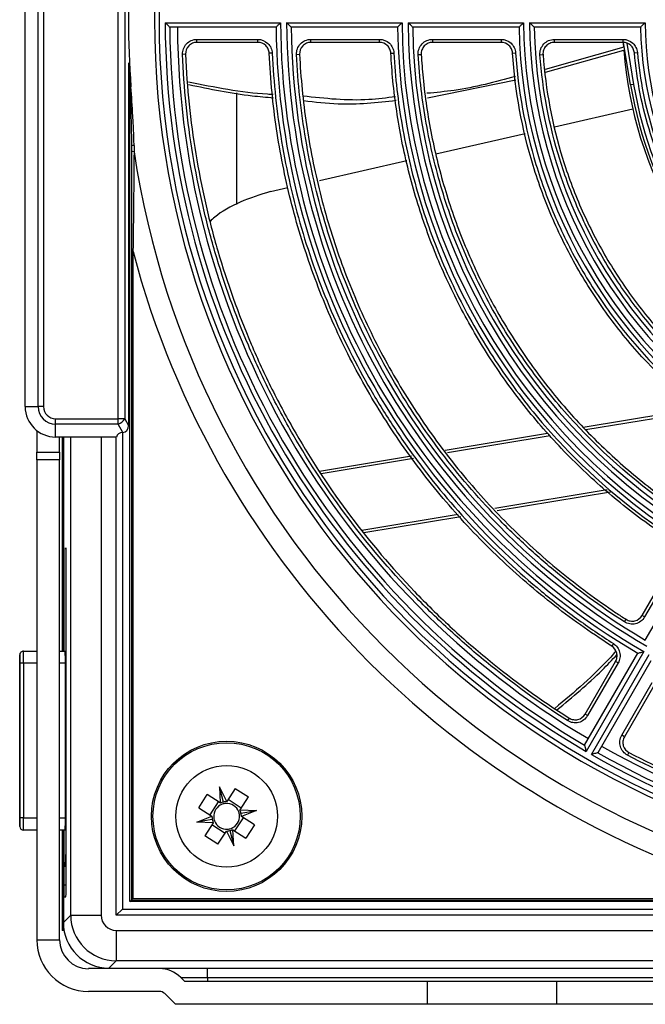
# Model space of a CAD drawing. Header units: millimetres. Extents: x 156 to 887, y -58 to 920.
# Tile 1 of 118: x 529 to 550, y 87 to 119. Entities that reach past the tile are written whole.
import ezdxf

# ---------------------------------------------------------------- set-up
doc = ezdxf.new("R2010")
doc.units = ezdxf.units.MM

msp = doc.modelspace()

# ---------------------------------------------------------------- linework, layer by layer
at = {"color": 7, "linetype": 'Continuous', "lineweight": 25}
for p, q in [((532.169, 106.304), (532.169, 132.601)), ((532.387, 132.601), (532.387, 106.304)), ((529.11, 106.701), (529.11, 132.205)), ((529.537, 106.701), (529.537, 132.205)), ((529.714, 132.205), (529.714, 106.701)), ((533.719, 119.352), (537.519, 119.352)), ((537.37, 119.202), (533.87, 119.202)), ((537.719, 119.352), (541.519, 119.352)), ((541.37, 119.202), (537.87, 119.202)), ((541.719, 119.352), (545.519, 119.352)), ((545.371, 119.202), (541.87, 119.202)), ((545.719, 119.352), (549.519, 119.352)), ((549.371, 119.202), (545.871, 119.202)), ((534.765, 118.704), (534.765, 118.804)), ((534.765, 118.804), (536.771, 118.804)), ((536.771, 118.704), (536.771, 118.804)), ((538.519, 118.704), (538.519, 118.804)), ((538.519, 118.804), (540.776, 118.804)), ((540.776, 118.704), (540.776, 118.804)), ((542.525, 118.804), (544.783, 118.804)), ((542.525, 118.804), (542.525, 118.704)), ((544.783, 118.804), (544.783, 118.704)), ((546.534, 118.704), (546.534, 118.804)), ((546.534, 118.804), (548.795, 118.804)), ((548.795, 118.704), (548.795, 118.804)), ((548.816, 118.547), (548.803, 118.761)), ((536.771, 118.704), (534.765, 118.704)), ((540.776, 118.704), (538.519, 118.704)), ((544.783, 118.704), (542.525, 118.704)), ((548.816, 118.547), (546.23, 117.811)), ((546.242, 117.721), (548.823, 118.451)), ((548.795, 118.704), (546.534, 118.704)), ((549.045, 117.303), (548.813, 118.703)), ((534.391, 118.313), (534.291, 118.309)), ((537.245, 118.35), (537.145, 118.346)), ((538.045, 118.306), (538.144, 118.311)), ((541.15, 118.349), (541.25, 118.354)), ((542.051, 118.301), (542.15, 118.307)), ((545.157, 118.354), (545.257, 118.36)), ((546.06, 118.293), (546.16, 118.301)), ((549.168, 118.361), (549.268, 118.37)), ((532.51, 118.035), (532.51, 106.083)), ((542.36, 116.877), (545.267, 117.467)), ((532.56, 117.235), (532.592, 117.237)), ((532.56, 90.394), (532.56, 117.235)), ((549.143, 117.319), (549.045, 117.303)), ((536.063, 117.038), (536.063, 113.365)), ((546.543, 115.926), (549.116, 116.513)), ((542.629, 115.032), (545.578, 115.705)), ((532.61, 115.299), (532.61, 90.444)), ((538.8, 114.158), (541.677, 114.815)), ((537.186, 113.79), (537.756, 113.92)), ((532.61, 111.812), (532.66, 111.812)), ((532.66, 111.812), (532.66, 90.494)), ((529.11, 106.701), (529.537, 106.701)), ((529.714, 106.701), (529.537, 106.701)), ((547.484, 106.02), (551.291, 106.652)), ((530.11, 106.128), (530.11, 106.304)), ((530.11, 106.304), (532.169, 106.304)), ((532.169, 106.128), (530.11, 106.128)), ((530.11, 105.701), (530.11, 106.128)), ((532.169, 106.128), (532.169, 106.304)), ((532.387, 106.304), (532.169, 106.304)), ((532.322, 105.851), (532.169, 106.128)), ((532.387, 106.304), (532.51, 106.083)), ((529.493, 105.914), (529.493, 105.201)), ((532.322, 105.851), (532.31, 105.851)), ((532.31, 105.851), (532.31, 90.144)), ((542.938, 105.266), (546.311, 105.826)), ((532.116, 105.701), (530.11, 105.701)), ((530.243, 105.201), (530.243, 105.701)), ((530.327, 105.701), (530.327, 98.647)), ((530.343, 105.701), (530.343, 98.647)), ((530.368, 105.701), (530.368, 98.647)), ((531.61, 105.701), (531.61, 89.944)), ((532.11, 89.944), (532.11, 105.701)), ((529.493, 105.201), (530.243, 105.201)), ((529.493, 104.949), (529.493, 105.201)), ((530.243, 105.201), (530.243, 104.949)), ((529.493, 104.949), (529.493, 89.135)), ((530.243, 104.949), (529.493, 104.949)), ((530.243, 89.135), (530.243, 104.949)), ((538.802, 104.579), (541.825, 105.081)), ((548.382, 103.888), (544.647, 103.268)), ((543.453, 103.07), (540.26, 102.54)), ((530.384, 102.047), (530.382, 102.047)), ((530.454, 102.047), (530.452, 102.047)), ((549.528, 99.01), (551.278, 102.041)), ((530.379, 101.647), (530.379, 98.647)), ((530.387, 98.647), (530.387, 101.647)), ((530.448, 101.647), (530.448, 91.947)), ((530.457, 90.947), (530.457, 101.647)), ((549.421, 99.821), (550.549, 101.776)), ((550.636, 101.726), (549.507, 99.771)), ((548.839, 99.609), (548.893, 99.694)), ((549.507, 99.771), (549.421, 99.821)), ((529.055, 98.647), (529.056, 98.647)), ((529.056, 98.647), (529.493, 98.647)), ((530.243, 98.647), (530.431, 98.647)), ((549.482, 98.631), (547.582, 95.34)), ((548.478, 98.895), (548.424, 98.811)), ((528.931, 98.522), (528.93, 98.522)), ((528.93, 98.522), (528.93, 92.872)), ((547.528, 95.546), (549.278, 98.577)), ((547.544, 96.57), (548.547, 98.307)), ((547.755, 95.24), (549.655, 98.531)), ((549.711, 98.327), (547.961, 95.296)), ((548.633, 98.257), (548.547, 98.307)), ((529.059, 98.247), (528.933, 98.247)), ((528.933, 93.147), (528.933, 98.247)), ((529.059, 98.247), (529.059, 93.147)), ((530.434, 93.147), (530.434, 98.247)), ((548.633, 98.257), (547.63, 96.52)), ((548.753, 95.872), (549.756, 97.609)), ((549.843, 97.559), (548.84, 95.822)), ((547.018, 96.441), (546.965, 96.357)), ((547.63, 96.52), (547.544, 96.57)), ((548.84, 95.822), (548.753, 95.872)), ((548.991, 95.302), (548.945, 95.214)), ((535.751, 93.69), (535.509, 94.173)), ((535.509, 94.173), (535.533, 93.643)), ((535.64, 93.673), (535.509, 94.173)), ((536.027, 94.119), (535.751, 93.69)), ((536.027, 94.119), (536.46, 93.84)), ((534.826, 93.486), (535.105, 93.919)), ((535.533, 93.643), (535.105, 93.919)), ((536.184, 93.411), (536.46, 93.84)), ((534.826, 93.486), (535.254, 93.21)), ((535.469, 93.685), (535.19, 93.252)), ((535.533, 93.643), (535.536, 93.642)), ((535.75, 93.688), (535.751, 93.69)), ((536.225, 93.476), (535.793, 93.755)), ((529.059, 93.147), (528.933, 93.147)), ((534.762, 93.014), (535.254, 93.21)), ((535.254, 93.21), (535.257, 93.209)), ((536.017, 92.719), (536.295, 93.152)), ((536.182, 93.409), (536.184, 93.411)), ((536.184, 93.411), (536.723, 93.39)), ((536.214, 93.303), (536.723, 93.39)), ((536.231, 93.193), (536.229, 93.195)), ((536.723, 93.39), (536.231, 93.193)), ((536.659, 92.918), (536.231, 93.193)), ((528.93, 92.872), (528.931, 92.872)), ((535.271, 93.101), (534.762, 93.014)), ((535.301, 92.992), (534.762, 93.014)), ((535.301, 92.992), (535.025, 92.564)), ((535.26, 92.928), (535.693, 92.649)), ((535.303, 92.995), (535.301, 92.992)), ((536.659, 92.918), (536.38, 92.485)), ((529.056, 92.747), (529.055, 92.747)), ((529.493, 92.747), (529.056, 92.747)), ((530.431, 92.747), (530.243, 92.747)), ((530.327, 92.747), (530.327, 89.438)), ((530.343, 92.747), (530.343, 89.461)), ((530.368, 92.747), (530.368, 89.702)), ((530.379, 92.747), (530.379, 90.947)), ((530.387, 91.947), (530.387, 92.747)), ((535.458, 92.285), (535.025, 92.564)), ((535.458, 92.285), (535.734, 92.713)), ((535.736, 92.716), (535.734, 92.713)), ((535.734, 92.713), (535.977, 92.231)), ((535.846, 92.731), (535.977, 92.231)), ((535.952, 92.761), (535.95, 92.762)), ((535.977, 92.231), (535.952, 92.761)), ((535.952, 92.761), (536.38, 92.485)), ((530.445, 91.547), (530.391, 91.547)), ((530.457, 91.547), (530.445, 91.547)), ((530.382, 90.547), (530.454, 90.547)), ((532.56, 90.394), (532.61, 90.444)), ((559.389, 90.394), (532.56, 90.394)), ((532.61, 90.444), (532.66, 90.494)), ((532.61, 90.444), (557.459, 90.444)), ((532.66, 90.494), (553.975, 90.494)), ((530.368, 89.702), (530.61, 89.944)), ((530.61, 89.944), (531.61, 89.944)), ((532.31, 90.144), (532.11, 89.944)), ((644.375, 89.944), (532.11, 89.944)), ((532.31, 90.144), (644.175, 90.144)), ((530.391, 89.438), (530.327, 89.438)), ((530.387, 89.461), (530.343, 89.461)), ((532.11, 89.444), (532.11, 88.444)), ((532.11, 89.444), (644.376, 89.444)), ((529.493, 89.135), (530.243, 89.135)), ((532.11, 88.444), (531.868, 88.202)), ((644.376, 88.444), (532.11, 88.444)), ((533.528, 88.183), (531.195, 88.183)), ((531.868, 88.202), (644.618, 88.202)), ((535.118, 88.183), (533.528, 88.183)), ((535.118, 87.89), (535.118, 88.183)), ((553.868, 88.183), (535.118, 88.183)), ((534.236, 87.89), (534.368, 87.758)), ((534.236, 87.89), (535.118, 87.89)), ((542.36, 87.758), (534.368, 87.758)), ((535.118, 87.89), (535.118, 87.758)), ((535.118, 87.89), (553.868, 87.89)), ((542.36, 87.008), (542.36, 87.758)), ((546.611, 87.758), (542.36, 87.758)), ((546.611, 87.008), (546.611, 87.758)), ((554.618, 87.758), (546.611, 87.758)), ((533.528, 87.433), (531.195, 87.433)), ((533.705, 87.36), (534.057, 87.008)), ((542.36, 87.008), (534.057, 87.008)), ((546.611, 87.008), (542.36, 87.008)), ((554.928, 87.008), (546.611, 87.008))]:
    msp.add_line(p, q, dxfattribs=at)
at = {"color": 8, "linetype": 'Continuous', "lineweight": 25}
for p, q in [((548.918, 118.677), (549.143, 117.319)), ((551.396, 106.568), (547.569, 105.933)), ((530.61, 89.944), (530.61, 105.701)), ((546.396, 105.738), (543.014, 105.177)), ((541.892, 104.991), (538.859, 104.487)), ((544.571, 103.357), (548.275, 103.972)), ((540.193, 102.631), (543.371, 103.158)), ((530.387, 101.647), (530.379, 101.647)), ((530.457, 101.647), (530.448, 101.647)), ((529.493, 98.247), (529.059, 98.247)), ((530.434, 98.247), (530.243, 98.247)), ((529.059, 93.147), (529.493, 93.147)), ((530.243, 93.147), (530.434, 93.147)), ((530.448, 91.947), (530.457, 91.947)), ((530.379, 90.947), (530.457, 90.947))]:
    msp.add_line(p, q, dxfattribs=at)
at = {"color": 8, "linetype": 'Continuous', "lineweight": 25, "flags": 128}
msp.add_lwpolyline([(528.931, 92.872), (528.931, 92.877), (528.932, 92.88)], dxfattribs=at)
at = {"color": 7, "linetype": 'Continuous', "lineweight": 25}
for radius in [2.475, 2.425, 1.675]:
    msp.add_circle((535.743, 93.202), radius, dxfattribs=at)
for centre, radius, start, end in [((561.619, 119.452), 28.25, 19.674, 340.326), ((561.619, 119.452), 28.1, 19.727, 340.273), ((561.619, 119.452), 29.111, 175.6364, 184.3636), ((561.619, 119.452), 27.9, 180.2054, 239.7946), ((561.619, 119.452), 27.75, 180.5162, 239.4838), ((561.619, 119.452), 27.5, 180.5209, 239.4791), ((561.619, 119.452), 24.25, 180.5907, 239.4093), ((561.619, 119.452), 24.1, 180.2377, 239.7623), ((561.619, 119.452), 23.9, 180.2397, 239.7603), ((561.619, 119.452), 23.75, 180.6031, 239.3969), ((561.619, 119.452), 20.25, 180.7074, 239.2926), ((561.619, 119.452), 20.1, 180.2851, 239.7149), ((561.619, 119.452), 19.9, 180.2879, 239.7121), ((561.619, 119.452), 19.75, 180.7253, 239.2747), ((561.619, 119.452), 16.25, 180.8815, 239.1185), ((561.619, 119.452), 16.1, 180.3559, 239.6441), ((561.619, 119.452), 15.9, 180.3604, 239.6396), ((561.619, 119.452), 15.75, 180.9095, 239.0905), ((561.619, 119.452), 12.25, 181.1694, 238.8306), ((561.619, 119.452), 12.1, 180.4735, 239.5265), ((561.993, 119.452), 13.208, 184.348, 235.3571), ((561.619, 119.452), 29.143, 182.7873, 184.3636), ((561.993, 119.452), 13.125, 189.4236, 235.289), ((532.662, 115.129), 0.178, 79.6061, 107.0458), ((532.662, 114.938), 0.166, 78.7077, 108.3352), ((561.619, 119.452), 29.25, 188.5564, 261.4318), ((561.619, 119.452), 29.949, 194.7789, 255.2144), ((530.11, 106.701), 1, 180, 270), ((530.11, 106.701), 0.573, 180, 270), ((530.11, 106.701), 0.396, 180, 270), ((532.085, 106.455), 0.338, 284.384, 333.5253), ((532.31, 105.651), 0.2, 90, 165.5225), ((541.84, 101.747), 11.462, 178.5002, 180.4998), ((518.925, 101.747), 11.462, 359.5002, 1.4998), ((541.91, 101.747), 11.462, 178.5002, 180.4998), ((518.995, 101.747), 11.462, 359.5002, 1.4998), ((529.055, 98.522), 0.125, 90.0011, 180.0011), ((529.056, 98.522), 0.125, 90.0011, 180.0011), ((517.598, 98.347), 11.462, 359.5002, 1.4998), ((518.972, 98.347), 11.462, 359.5002, 1.4998), ((512.431, 98.281), 16.503, 359.8837, 0.743), ((561.619, 119.452), 27.5, 240.5209, 299.4791), ((561.619, 119.452), 27.9, 240.2054, 299.7946), ((561.619, 119.452), 27.75, 240.5162, 299.4838), ((535.743, 93.202), 0.426, 109.9621, 184.4443), ((535.743, 93.202), 0.426, 94.4443, 109.9621), ((535.743, 93.202), 0.426, 19.9621, 94.4443), ((515.432, 93.106), 13.501, 359.0441, 0.176), ((517.598, 93.047), 11.462, 358.5002, 0.4998), ((518.972, 93.047), 11.462, 358.5002, 0.4998), ((535.743, 93.202), 0.426, 184.4443, 199.9621), ((535.743, 93.202), 0.426, 289.9621, 4.4443), ((535.743, 93.202), 0.425, 4.4443, 19.9621), ((529.055, 92.872), 0.125, 179.9989, 269.9989), ((529.056, 92.872), 0.125, 179.9989, 269.9989), ((535.743, 93.202), 0.425, 199.9621, 274.4443), ((535.743, 93.202), 0.426, 274.4443, 289.9621), ((541.849, 91.847), 11.462, 179.5002, 181.4998), ((518.986, 91.847), 11.462, 358.5002, 0.4998), ((541.84, 90.847), 11.462, 179.5002, 181.4998), ((518.995, 90.847), 11.462, 358.5002, 0.4998), ((531.195, 89.135), 1.703, 180, 270), ((531.195, 89.135), 0.953, 180, 270), ((533.528, 87.183), 1, 45, 90), ((533.528, 87.183), 0.25, 45, 90)]:
    msp.add_arc(centre, radius, start, end, dxfattribs=at)
at = {"color": 8, "linetype": 'Continuous', "lineweight": 25}
for centre, radius, start, end in [((561.993, 119.452), 13.025, 189.4236, 235.1603), ((528.54, 98.493), 0.392, 0.1683, 4.1884)]:
    msp.add_arc(centre, radius, start, end, dxfattribs=at)
at = {"color": 7, "linetype": 'Continuous', "lineweight": 25}
for centre, major_axis, ratio, start_param, end_param in [((532.224, 106.204), (0.184, -0.332), 0.658342, 5.933276, 7.154164), ((535.723, 93.201), (0.479, 0.022), 0.999185, 1.700326, 1.927168), ((535.76, 93.211), (0.427, 0.215), 0.999185, 1.127005, 1.359994), ((535.736, 93.22), (-0.178, 0.445), 0.999185, 1.214424, 1.441266), ((535.743, 93.221), (0.019, 0.477), 0.999185, 4.923191, 5.15618), ((535.75, 93.184), (-0.178, 0.445), 0.999185, 4.356017, 4.582859), ((535.742, 93.183), (0.019, 0.477), 0.999185, 1.781599, 2.014588), ((535.725, 93.193), (0.427, 0.215), 0.999185, 4.268598, 4.501587), ((535.762, 93.203), (0.479, 0.022), 0.999185, 4.841919, 5.068761), ((532.11, 89.944), (1.061, -1.061), 0.999975, 3.927029, 5.497749), ((532.11, 89.944), (-0.354, -0.354), 0.999924, 5.497825, 7.068545), ((531.868, 89.702), (-1.061, -1.061), 0.999924, 5.497825, 7.068545)]:
    msp.add_ellipse(centre, major_axis=major_axis, ratio=ratio, start_param=start_param, end_param=end_param, dxfattribs=at)
for points, knots in [([(533.87, 119.202), (533.87, 119.202), (533.864, 119.208), (533.844, 119.228), (533.831, 119.241), (533.787, 119.284), (533.753, 119.318), (533.719, 119.352)], [0, 0, 0, 0, 0.25, 0.25, 0.5, 0.5, 1, 1, 1, 1]), ([(537.37, 119.202), (537.37, 119.202), (537.376, 119.208), (537.395, 119.227), (537.408, 119.241), (537.451, 119.284), (537.485, 119.318), (537.519, 119.352)], [0, 0, 0, 0, 0.25, 0.25, 0.5, 0.5, 1, 1, 1, 1]), ([(537.87, 119.202), (537.87, 119.202), (537.864, 119.208), (537.844, 119.228), (537.831, 119.241), (537.787, 119.284), (537.753, 119.318), (537.719, 119.352)], [0, 0, 0, 0, 0.25, 0.25, 0.5, 0.5, 1, 1, 1, 1]), ([(541.37, 119.202), (541.37, 119.202), (541.376, 119.208), (541.395, 119.227), (541.408, 119.241), (541.452, 119.284), (541.485, 119.318), (541.519, 119.352)], [0, 0, 0, 0, 0.25, 0.25, 0.5, 0.5, 1, 1, 1, 1]), ([(541.87, 119.202), (541.87, 119.202), (541.864, 119.208), (541.844, 119.228), (541.831, 119.241), (541.787, 119.284), (541.753, 119.318), (541.719, 119.352)], [0, 0, 0, 0, 0.25, 0.25, 0.5, 0.5, 1, 1, 1, 1]), ([(545.371, 119.202), (545.371, 119.202), (545.376, 119.208), (545.396, 119.227), (545.409, 119.241), (545.452, 119.284), (545.485, 119.318), (545.519, 119.352)], [0, 0, 0, 0, 0.25, 0.25, 0.5, 0.5, 1, 1, 1, 1]), ([(545.871, 119.202), (545.871, 119.202), (545.864, 119.208), (545.845, 119.228), (545.831, 119.241), (545.787, 119.284), (545.753, 119.318), (545.719, 119.352)], [0, 0, 0, 0, 0.25, 0.25, 0.5, 0.5, 1, 1, 1, 1]), ([(549.371, 119.202), (549.371, 119.202), (549.377, 119.208), (549.396, 119.227), (549.409, 119.241), (549.452, 119.284), (549.486, 119.318), (549.519, 119.352)], [0, 0, 0, 0, 0.25, 0.25, 0.5, 0.5, 1, 1, 1, 1]), ([(534.291, 118.309), (534.288, 118.373), (534.299, 118.438), (534.344, 118.556), (534.378, 118.612), (534.466, 118.703), (534.52, 118.741), (534.637, 118.791), (534.701, 118.804), (534.765, 118.804)], [0, 0, 0, 0, 0.25, 0.25, 0.5, 0.5, 0.75, 0.75, 1, 1, 1, 1]), ([(536.771, 118.804), (536.893, 118.804), (537.012, 118.755), (537.143, 118.63), (537.178, 118.58), (537.228, 118.47), (537.242, 118.411), (537.245, 118.35)], [0, 0, 0, 0, 0.5, 0.5, 0.75, 0.75, 1, 1, 1, 1]), ([(538.045, 118.306), (538.041, 118.37), (538.052, 118.435), (538.096, 118.555), (538.131, 118.61), (538.219, 118.703), (538.273, 118.74), (538.391, 118.791), (538.454, 118.804), (538.519, 118.804)], [0, 0, 0, 0, 0.25, 0.25, 0.5, 0.5, 0.75, 0.75, 1, 1, 1, 1]), ([(540.776, 118.804), (540.897, 118.804), (541.015, 118.756), (541.146, 118.632), (541.181, 118.583), (541.232, 118.473), (541.247, 118.415), (541.25, 118.354)], [0, 0, 0, 0, 0.5, 0.5, 0.75, 0.75, 1, 1, 1, 1]), ([(542.051, 118.301), (542.047, 118.366), (542.056, 118.431), (542.1, 118.552), (542.135, 118.608), (542.223, 118.701), (542.277, 118.739), (542.396, 118.79), (542.46, 118.804), (542.525, 118.804)], [0, 0, 0, 0, 0.25, 0.25, 0.5, 0.5, 0.75, 0.75, 1, 1, 1, 1]), ([(544.783, 118.804), (544.903, 118.804), (545.021, 118.757), (545.151, 118.635), (545.186, 118.586), (545.238, 118.478), (545.253, 118.42), (545.257, 118.36)], [0, 0, 0, 0, 0.5, 0.5, 0.75, 0.75, 1, 1, 1, 1]), ([(546.06, 118.293), (546.055, 118.359), (546.064, 118.425), (546.107, 118.547), (546.141, 118.604), (546.23, 118.699), (546.284, 118.738), (546.403, 118.79), (546.468, 118.804), (546.534, 118.804)], [0, 0, 0, 0, 0.25, 0.25, 0.5, 0.5, 0.75, 0.75, 1, 1, 1, 1]), ([(548.795, 118.804), (548.913, 118.804), (549.029, 118.758), (549.159, 118.639), (549.194, 118.592), (549.247, 118.486), (549.263, 118.429), (549.268, 118.37)], [0, 0, 0, 0, 0.5, 0.5, 0.75, 0.75, 1, 1, 1, 1]), ([(534.765, 118.704), (534.714, 118.704), (534.664, 118.693), (534.572, 118.654), (534.529, 118.625), (534.425, 118.516), (534.386, 118.415), (534.391, 118.313)], [0, 0, 0, 0, 0.25, 0.25, 0.5, 0.5, 1, 1, 1, 1]), ([(537.145, 118.346), (537.143, 118.394), (537.132, 118.44), (537.092, 118.527), (537.064, 118.567), (536.961, 118.665), (536.867, 118.704), (536.771, 118.704)], [0, 0, 0, 0, 0.25, 0.25, 0.5, 0.5, 1, 1, 1, 1]), ([(538.519, 118.704), (538.468, 118.704), (538.418, 118.693), (538.325, 118.653), (538.282, 118.624), (538.178, 118.515), (538.139, 118.413), (538.144, 118.311)], [0, 0, 0, 0, 0.25, 0.25, 0.5, 0.5, 1, 1, 1, 1]), ([(541.15, 118.349), (541.147, 118.397), (541.136, 118.443), (541.096, 118.529), (541.068, 118.568), (540.965, 118.666), (540.871, 118.704), (540.776, 118.704)], [0, 0, 0, 0, 0.25, 0.25, 0.5, 0.5, 1, 1, 1, 1]), ([(542.525, 118.704), (542.473, 118.704), (542.423, 118.693), (542.329, 118.653), (542.287, 118.623), (542.217, 118.549), (542.19, 118.505), (542.155, 118.41), (542.147, 118.358), (542.15, 118.307)], [0, 0, 0, 0, 0.25, 0.25, 0.5, 0.5, 0.75, 0.75, 1, 1, 1, 1]), ([(545.157, 118.354), (545.154, 118.401), (545.142, 118.447), (545.102, 118.532), (545.073, 118.57), (544.971, 118.667), (544.878, 118.704), (544.783, 118.704)], [0, 0, 0, 0, 0.25, 0.25, 0.5, 0.5, 1, 1, 1, 1]), ([(546.534, 118.704), (546.482, 118.704), (546.431, 118.693), (546.337, 118.652), (546.294, 118.621), (546.224, 118.546), (546.197, 118.501), (546.163, 118.405), (546.156, 118.353), (546.16, 118.301)], [0, 0, 0, 0, 0.25, 0.25, 0.5, 0.5, 0.75, 0.75, 1, 1, 1, 1]), ([(549.168, 118.361), (549.164, 118.408), (549.151, 118.453), (549.11, 118.536), (549.082, 118.574), (548.98, 118.668), (548.888, 118.704), (548.795, 118.704)], [0, 0, 0, 0, 0.25, 0.25, 0.5, 0.5, 1, 1, 1, 1]), ([(546.965, 96.357), (546.031, 96.949), (545.137, 97.596), (543.856, 98.645), (543.438, 99.009), (542.63, 99.758), (542.239, 100.143), (540.348, 102.119), (539.036, 103.863), (537.794, 106.014), (537.659, 106.256), (537.398, 106.742), (537.018, 107.474), (536.673, 108.22), (536.031, 109.727), (535.664, 110.754), (535.205, 112.327), (535.068, 112.857), (534.825, 113.928), (534.719, 114.47), (534.45, 116.106), (534.337, 117.204), (534.291, 118.309)], [0, 0, 0, 0, 0.125, 0.125, 0.1875, 0.1875, 0.25, 0.25, 0.5, 0.5, 0.53125, 0.53125, 0.5625, 0.625, 0.625, 0.75, 0.75, 0.8125, 0.8125, 0.875, 0.875, 1, 1, 1, 1]), ([(534.391, 118.313), (534.436, 117.212), (534.549, 116.119), (534.817, 114.489), (534.923, 113.949), (535.165, 112.882), (535.301, 112.354), (535.758, 110.787), (536.124, 109.765), (536.763, 108.263), (536.992, 107.768), (537.359, 107.034), (537.485, 106.791), (537.745, 106.307), (537.879, 106.066), (539.116, 103.924), (540.422, 102.186), (542.306, 100.217), (542.695, 99.833), (543.5, 99.088), (543.916, 98.725), (545.194, 97.678), (546.088, 97.031), (547.018, 96.441)], [0, 0, 0, 0, 0.125, 0.125, 0.1875, 0.1875, 0.25, 0.25, 0.375, 0.375, 0.4375, 0.4375, 0.46875, 0.46875, 0.5, 0.5, 0.75, 0.75, 0.8125, 0.8125, 0.875, 0.875, 1, 1, 1, 1]), ([(548.424, 98.811), (548.284, 98.9), (548.146, 98.99), (547.342, 99.528), (546.697, 100.006), (545.457, 101.023), (544.863, 101.562), (543.729, 102.696), (543.19, 103.291), (542.172, 104.53), (541.694, 105.175), (540.804, 106.508), (540.391, 107.196), (539.635, 108.61), (539.292, 109.336), (538.678, 110.818), (538.408, 111.573), (537.942, 113.108), (537.748, 113.886), (537.435, 115.459), (537.317, 116.253), (537.196, 117.481), (537.165, 117.913), (537.145, 118.346)], [0.5071895, 0.5071895, 0.5071895, 0.5071895, 0.5104171, 0.5104171, 0.5260421, 0.5260421, 0.5416671, 0.5416671, 0.5572921, 0.5572921, 0.5729171, 0.5729171, 0.5885421, 0.5885421, 0.6041671, 0.6041671, 0.6197921, 0.6197921, 0.6354171, 0.6354171, 0.6510421, 0.6510421, 0.6594776, 0.6594776, 0.6594776, 0.6594776]), ([(537.245, 118.35), (537.289, 117.371), (537.392, 116.401), (537.633, 114.957), (537.728, 114.478), (537.946, 113.525), (538.07, 113.05), (538.481, 111.648), (538.809, 110.737), (539.57, 108.961), (540.002, 108.096), (540.731, 106.833), (540.988, 106.418), (541.528, 105.6), (541.809, 105.201), (542.683, 104.035), (543.309, 103.298), (544.644, 101.901), (545.352, 101.241), (546.481, 100.311), (546.868, 100.011), (547.661, 99.435), (548.065, 99.159), (548.478, 98.895)], [0, 0, 0, 0, 0.125, 0.125, 0.1875, 0.1875, 0.25, 0.25, 0.375, 0.375, 0.5, 0.5, 0.5625, 0.5625, 0.625, 0.625, 0.75, 0.75, 0.875, 0.875, 0.9375, 0.9375, 1, 1, 1, 1]), ([(548.839, 99.609), (548.048, 100.119), (547.291, 100.673), (546.209, 101.568), (545.857, 101.878), (545.171, 102.519), (544.836, 102.851), (543.868, 103.869), (543.268, 104.58), (542.157, 106.068), (541.645, 106.843), (540.946, 108.054), (540.724, 108.466), (540.303, 109.307), (540.105, 109.734), (539.554, 111.022), (539.239, 111.897), (538.715, 113.678), (538.506, 114.584), (538.271, 115.966), (538.206, 116.431), (538.104, 117.367), (538.067, 117.836), (538.045, 118.306)], [0, 0, 0, 0, 0.125, 0.125, 0.1875, 0.1875, 0.25, 0.25, 0.375, 0.375, 0.5, 0.5, 0.5625, 0.5625, 0.625, 0.625, 0.75, 0.75, 0.875, 0.875, 0.9375, 0.9375, 1, 1, 1, 1]), ([(538.144, 118.311), (538.163, 117.923), (538.192, 117.535), (538.305, 116.383), (538.418, 115.621), (538.718, 114.113), (538.905, 113.366), (539.352, 111.894), (539.611, 111.169), (540.2, 109.748), (540.529, 109.051), (541.254, 107.695), (541.65, 107.035), (542.505, 105.756), (542.963, 105.137), (543.939, 103.948), (544.456, 103.378), (545.544, 102.29), (546.115, 101.773), (547.304, 100.797), (547.922, 100.338), (548.672, 99.838), (548.782, 99.765), (548.893, 99.694)], [0.5077319, 0.5077319, 0.5077319, 0.5077319, 0.515625, 0.515625, 0.53125, 0.53125, 0.546875, 0.546875, 0.5625, 0.5625, 0.578125, 0.578125, 0.59375, 0.59375, 0.609375, 0.609375, 0.625, 0.625, 0.640625, 0.640625, 0.65625, 0.65625, 0.6589339, 0.6589339, 0.6589339, 0.6589339]), ([(550.429, 102.277), (550.363, 102.32), (550.296, 102.364), (549.673, 102.781), (549.133, 103.181), (548.096, 104.032), (547.599, 104.483), (546.65, 105.432), (546.199, 105.929), (545.348, 106.966), (544.948, 107.506), (544.202, 108.621), (543.857, 109.197), (543.224, 110.381), (542.937, 110.988), (542.424, 112.227), (542.198, 112.86), (541.808, 114.143), (541.645, 114.795), (541.383, 116.111), (541.285, 116.775), (541.189, 117.744), (541.166, 118.046), (541.15, 118.349)], [0.5085685, 0.5085685, 0.5085685, 0.5085685, 0.5104171, 0.5104171, 0.5260421, 0.5260421, 0.5416671, 0.5416671, 0.5572921, 0.5572921, 0.5729171, 0.5729171, 0.5885421, 0.5885421, 0.6041671, 0.6041671, 0.6197921, 0.6197921, 0.6354171, 0.6354171, 0.6510421, 0.6510421, 0.6580987, 0.6580987, 0.6580987, 0.6580987]), ([(541.25, 118.354), (541.293, 117.55), (541.384, 116.753), (541.657, 115.177), (541.84, 114.397), (542.3, 112.853), (542.574, 112.102), (543.204, 110.641), (543.561, 109.931), (544.158, 108.898), (544.368, 108.558), (544.809, 107.89), (545.04, 107.561), (545.762, 106.594), (546.277, 105.985), (547.915, 104.259), (549.134, 103.241), (550.484, 102.361)], [0, 0, 0, 0, 0.125, 0.125, 0.25, 0.25, 0.375, 0.375, 0.5, 0.5, 0.5625, 0.5625, 0.625, 0.625, 0.75, 0.75, 1, 1, 1, 1]), ([(550.838, 103.081), (549.559, 103.924), (548.395, 104.902), (547.085, 106.293), (546.831, 106.579), (546.342, 107.163), (546.108, 107.461), (545.431, 108.372), (545.017, 109.003), (544.261, 110.312), (543.92, 110.991), (543.315, 112.396), (543.055, 113.111), (542.622, 114.56), (542.448, 115.294), (542.185, 116.782), (542.095, 117.536), (542.051, 118.301)], [0, 0, 0, 0, 0.25, 0.25, 0.3125, 0.3125, 0.375, 0.375, 0.5, 0.5, 0.625, 0.625, 0.75, 0.75, 0.875, 0.875, 1, 1, 1, 1]), ([(542.15, 118.307), (542.165, 118.051), (542.185, 117.795), (542.273, 116.905), (542.367, 116.273), (542.616, 115.021), (542.771, 114.402), (543.142, 113.18), (543.357, 112.579), (543.846, 111.399), (544.119, 110.822), (544.72, 109.696), (545.049, 109.148), (545.758, 108.087), (546.138, 107.573), (546.948, 106.587), (547.377, 106.113), (548.28, 105.211), (548.753, 104.782), (549.74, 103.972), (550.253, 103.591), (550.82, 103.213), (550.856, 103.189), (550.893, 103.165)], [0.5093505, 0.5093505, 0.5093505, 0.5093505, 0.515625, 0.515625, 0.53125, 0.53125, 0.546875, 0.546875, 0.5625, 0.5625, 0.578125, 0.578125, 0.59375, 0.59375, 0.609375, 0.609375, 0.625, 0.625, 0.640625, 0.640625, 0.65625, 0.65625, 0.6573152, 0.6573152, 0.6573152, 0.6573152]), ([(552.437, 105.745), (551.386, 106.449), (550.434, 107.259), (549.364, 108.401), (549.156, 108.636), (548.753, 109.12), (548.557, 109.369), (547.994, 110.127), (547.65, 110.651), (547.024, 111.734), (546.741, 112.293), (546.24, 113.446), (546.02, 114.041), (545.468, 115.856), (545.241, 117.092), (545.157, 118.354)], [0, 0, 0, 0, 0.25, 0.25, 0.3125, 0.3125, 0.375, 0.375, 0.5, 0.5, 0.625, 0.625, 0.75, 0.75, 1, 1, 1, 1]), ([(545.257, 118.36), (545.341, 117.104), (545.566, 115.88), (546.019, 114.386), (546.119, 114.09), (546.335, 113.5), (546.452, 113.208), (546.826, 112.347), (547.107, 111.79), (547.729, 110.713), (548.071, 110.191), (548.631, 109.435), (548.826, 109.188), (549.228, 108.706), (549.435, 108.472), (550.499, 107.335), (551.447, 106.528), (552.492, 105.828)], [0, 0, 0, 0, 0.25, 0.25, 0.3125, 0.3125, 0.375, 0.375, 0.5, 0.5, 0.625, 0.625, 0.6875, 0.6875, 0.75, 0.75, 1, 1, 1, 1]), ([(552.836, 106.557), (551.863, 107.22), (550.981, 107.979), (549.99, 109.046), (549.797, 109.266), (549.423, 109.717), (549.242, 109.949), (548.719, 110.657), (548.4, 111.145), (547.818, 112.152), (547.556, 112.671), (547.205, 113.473), (547.095, 113.744), (546.891, 114.295), (546.796, 114.574), (546.365, 115.973), (546.147, 117.12), (546.06, 118.293)], [0, 0, 0, 0, 0.25, 0.25, 0.3125, 0.3125, 0.375, 0.375, 0.5, 0.5, 0.625, 0.625, 0.6875, 0.6875, 0.75, 0.75, 1, 1, 1, 1]), ([(546.16, 118.301), (546.246, 117.137), (546.462, 115.999), (546.889, 114.611), (546.983, 114.335), (547.186, 113.788), (547.294, 113.519), (547.641, 112.723), (547.901, 112.208), (548.477, 111.209), (548.794, 110.725), (549.484, 109.788), (549.857, 109.337), (551.048, 108.053), (551.927, 107.297), (552.892, 106.64)], [0, 0, 0, 0, 0.25, 0.25, 0.3125, 0.3125, 0.375, 0.375, 0.5, 0.5, 0.625, 0.625, 0.75, 0.75, 1, 1, 1, 1]), ([(554.449, 109.215), (554.075, 109.477), (553.717, 109.758), (553.204, 110.208), (553.038, 110.362), (552.712, 110.681), (552.553, 110.845), (551.785, 111.685), (551.252, 112.412), (550.574, 113.584), (550.368, 113.989), (549.999, 114.825), (549.838, 115.252), (549.563, 116.123), (549.45, 116.565), (549.272, 117.456), (549.208, 117.906), (549.168, 118.361)], [0, 0, 0, 0, 0.125, 0.125, 0.1875, 0.1875, 0.25, 0.25, 0.5, 0.5, 0.625, 0.625, 0.75, 0.75, 0.875, 0.875, 1, 1, 1, 1]), ([(549.268, 118.37), (549.347, 117.465), (549.523, 116.585), (549.927, 115.302), (550.085, 114.88), (550.359, 114.257), (550.456, 114.052), (550.66, 113.649), (550.767, 113.451), (551.328, 112.479), (551.857, 111.755), (552.621, 110.919), (552.779, 110.755), (553.103, 110.438), (553.269, 110.284), (553.778, 109.837), (554.134, 109.557), (554.506, 109.297)], [0, 0, 0, 0, 0.25, 0.25, 0.375, 0.375, 0.4375, 0.4375, 0.5, 0.5, 0.75, 0.75, 0.8125, 0.8125, 0.875, 0.875, 1, 1, 1, 1]), ([(545.253, 117.579), (544.586, 117.4), (543.626, 117.144), (542.639, 117.053), (542.338, 117.026)], [0, 0, 0, 0, 0.695118, 1, 1, 1, 1]), ([(532.56, 117.235), (532.572, 116.912), (532.583, 116.589), (532.596, 116.105), (532.6, 115.944), (532.607, 115.621), (532.61, 115.46), (532.61, 115.299)], [0, 0, 0, 0, 0.5, 0.5, 0.75, 0.75, 1, 1, 1, 1]), ([(532.694, 115.304), (532.694, 115.464), (532.688, 115.625), (532.674, 115.947), (532.665, 116.108), (532.637, 116.592), (532.617, 116.915), (532.592, 117.237)], [0, 0, 0, 0, 0.25, 0.25, 0.5, 0.5, 1, 1, 1, 1]), ([(537.272, 116.985), (537.212, 116.988), (536.276, 117.035), (535.353, 117.221), (534.49, 117.396)], [0, 0, 0, 0, 0.0639875, 1, 1, 1, 1]), ([(534.499, 117.316), (535.19, 117.171), (536.113, 116.978), (537.052, 116.899), (537.288, 116.88)], [0, 0, 0, 0, 0.748733, 1, 1, 1, 1]), ([(541.307, 116.914), (541.015, 116.875), (540.003, 116.741), (538.984, 116.853), (538.259, 116.933)], [0, 0, 0, 0, 0.288874, 1, 1, 1, 1]), ([(538.271, 116.787), (538.651, 116.741), (539.668, 116.616), (540.689, 116.726), (541.328, 116.796)], [0, 0, 0, 0, 0.373594, 1, 1, 1, 1]), ([(532.694, 115.304), (532.694, 115.271), (532.694, 115.238), (532.694, 115.205), (532.694, 115.17), (532.694, 115.135), (532.695, 115.1)], [0, 0, 0, 0, 0.0002000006, 0.0002000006, 0.0002000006, 0.0004109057, 0.0004109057, 0.0004109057, 0.0004109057]), ([(532.695, 115.1), (532.69, 114.556), (532.685, 114.01), (532.674, 112.913), (532.667, 112.363), (532.66, 111.812)], [0, 0, 0, 0, 0.5, 0.5, 1, 1, 1, 1]), ([(537.186, 113.79), (536.848, 113.685), (536.175, 113.475), (535.497, 113.086), (535.251, 112.854), (535.201, 112.806)], [0, 0, 0, 0, 0.443804, 0.886486, 1, 1, 1, 1]), ([(549.507, 99.771), (549.475, 99.715), (549.431, 99.666), (549.329, 99.59), (549.27, 99.562), (549.146, 99.532), (549.08, 99.53), (548.954, 99.551), (548.893, 99.574), (548.839, 99.609)], [0, 0, 0, 0, 0.25, 0.25, 0.5, 0.5, 0.75, 0.75, 1, 1, 1, 1]), ([(548.893, 99.694), (548.936, 99.666), (548.984, 99.647), (549.084, 99.631), (549.135, 99.632), (549.282, 99.668), (549.37, 99.733), (549.421, 99.821)], [0, 0, 0, 0, 0.25, 0.25, 0.5, 0.5, 1, 1, 1, 1]), ([(548.561, 98.647), (548.504, 98.581), (547.896, 97.891), (547.191, 97.297), (546.552, 96.759)], [0, 0, 0, 0, 0.094253, 1, 1, 1, 1]), ([(548.547, 98.307), (548.571, 98.349), (548.586, 98.394), (548.6, 98.489), (548.598, 98.537), (548.564, 98.676), (548.505, 98.759), (548.424, 98.811)], [0, 0, 0, 0, 0.25, 0.25, 0.5, 0.5, 1, 1, 1, 1]), ([(548.478, 98.895), (548.58, 98.829), (548.655, 98.724), (548.698, 98.549), (548.701, 98.487), (548.684, 98.367), (548.664, 98.31), (548.633, 98.257)], [0, 0, 0, 0, 0.5, 0.5, 0.75, 0.75, 1, 1, 1, 1]), ([(549.278, 98.577), (549.278, 98.577), (549.286, 98.579), (549.312, 98.586), (549.33, 98.591), (549.39, 98.606), (549.436, 98.619), (549.482, 98.631)], [0, 0, 0, 0, 0.25, 0.25, 0.5, 0.5, 1, 1, 1, 1]), ([(546.62, 96.712), (547.13, 97.134), (547.819, 97.705), (548.432, 98.355), (548.592, 98.525)], [0, 0, 0, 0, 0.739586, 1, 1, 1, 1]), ([(547.63, 96.52), (547.598, 96.464), (547.555, 96.416), (547.453, 96.339), (547.394, 96.311), (547.271, 96.281), (547.205, 96.279), (547.079, 96.299), (547.019, 96.322), (546.965, 96.357)], [0, 0, 0, 0, 0.25, 0.25, 0.5, 0.5, 0.75, 0.75, 1, 1, 1, 1]), ([(547.018, 96.441), (547.061, 96.414), (547.109, 96.396), (547.208, 96.379), (547.26, 96.381), (547.406, 96.417), (547.493, 96.482), (547.544, 96.57)], [0, 0, 0, 0, 0.25, 0.25, 0.5, 0.5, 1, 1, 1, 1]), ([(548.945, 95.214), (548.887, 95.244), (548.837, 95.285), (548.757, 95.383), (548.726, 95.441), (548.691, 95.563), (548.685, 95.628), (548.701, 95.755), (548.721, 95.816), (548.753, 95.872)], [0, 0, 0, 0, 0.25, 0.25, 0.5, 0.5, 0.75, 0.75, 1, 1, 1, 1]), ([(548.84, 95.822), (548.814, 95.778), (548.798, 95.73), (548.786, 95.63), (548.791, 95.578), (548.832, 95.434), (548.901, 95.349), (548.991, 95.302)], [0, 0, 0, 0, 0.25, 0.25, 0.5, 0.5, 1, 1, 1, 1]), ([(547.528, 95.546), (547.528, 95.546), (547.53, 95.537), (547.537, 95.51), (547.542, 95.492), (547.557, 95.433), (547.57, 95.386), (547.582, 95.34)], [0, 0, 0, 0, 0.25, 0.25, 0.5, 0.5, 1, 1, 1, 1]), ([(547.961, 95.296), (547.961, 95.296), (547.952, 95.293), (547.926, 95.286), (547.908, 95.281), (547.848, 95.265), (547.801, 95.252), (547.755, 95.24)], [0, 0, 0, 0, 0.25, 0.25, 0.5, 0.5, 1, 1, 1, 1]), ([(574.293, 95.214), (573.312, 94.701), (572.306, 94.25), (570.757, 93.666), (570.233, 93.486), (569.18, 93.16), (568.651, 93.014), (567.057, 92.624), (565.984, 92.428), (563.817, 92.167), (562.724, 92.1), (561.344, 92.1), (561.067, 92.104), (560.516, 92.121), (560.241, 92.133), (559.419, 92.183), (558.874, 92.233), (557.247, 92.43), (556.174, 92.625), (554.583, 93.015), (554.055, 93.161), (553.006, 93.486), (552.483, 93.665), (550.932, 94.25), (549.925, 94.701), (548.945, 95.214)], [0, 0, 0, 0, 0.125, 0.125, 0.1875, 0.1875, 0.25, 0.25, 0.375, 0.375, 0.5, 0.5, 0.53125, 0.53125, 0.5625, 0.5625, 0.625, 0.625, 0.75, 0.75, 0.8125, 0.8125, 0.875, 0.875, 1, 1, 1, 1]), ([(548.991, 95.302), (549.967, 94.792), (550.97, 94.342), (552.516, 93.759), (553.036, 93.581), (554.081, 93.258), (554.607, 93.112), (556.192, 92.723), (557.261, 92.529), (558.881, 92.333), (559.424, 92.283), (560.243, 92.233), (560.517, 92.221), (561.066, 92.204), (561.341, 92.2), (562.716, 92.2), (563.805, 92.266), (565.964, 92.527), (567.032, 92.721), (568.62, 93.109), (569.147, 93.255), (570.195, 93.579), (570.718, 93.758), (572.263, 94.341), (573.27, 94.792), (574.246, 95.302)], [0, 0, 0, 0, 0.125, 0.125, 0.1875, 0.1875, 0.25, 0.25, 0.375, 0.375, 0.4375, 0.4375, 0.46875, 0.46875, 0.5, 0.5, 0.625, 0.625, 0.75, 0.75, 0.8125, 0.8125, 0.875, 0.875, 1, 1, 1, 1])]:
    msp.add_open_spline(points, degree=3, knots=knots, dxfattribs=at)

doc.saveas('drawing.dxf')
